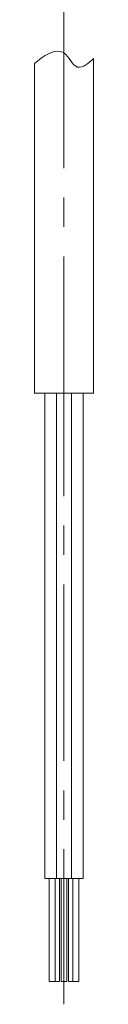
# Model space of a CAD drawing. Header units: millimetres. Extents: x 0 to 320, y 0 to 460.
# Tile 9 of 14: x 251.63 to 255.63, y 153.64 to 220.56. Entities that reach past the tile are written whole.
import ezdxf

# ---------------------------------------------------------------- set-up
doc = ezdxf.new("R2010")
doc.units = ezdxf.units.MM
doc.linetypes.add('대시 도트', pattern=[18, 12, -2, 2, -2])
doc.layers.get('0').update_dxf_attribs({"lineweight": 18})
doc.layers.add('실선 레이어', color=7, linetype='Continuous', lineweight=18)
doc.layers.add('중심선 레이어', color=1, linetype='대시 도트', lineweight=18)

msp = doc.modelspace()

# ---------------------------------------------------------------- linework, layer by layer
for p, q in [((251.634, 217.581), (251.634, 195.184)), ((255.634, 195.184), (255.634, 217.916)), ((255.634, 195.184), (251.634, 195.184)), ((252.326, 195.184), (252.326, 162.184)), ((253.134, 195.184), (253.134, 162.184)), ((254.134, 162.184), (254.134, 195.184)), ((254.943, 162.184), (254.943, 195.184)), ((253.134, 162.184), (252.326, 162.184)), ((252.626, 162.184), (252.626, 155.184)), ((253.026, 155.184), (253.026, 162.184)), ((254.134, 162.184), (253.134, 162.184)), ((253.335, 155.184), (253.335, 162.184)), ((253.434, 162.184), (253.434, 155.184)), ((253.834, 155.184), (253.834, 162.184)), ((253.934, 162.184), (253.934, 155.184)), ((254.943, 162.184), (254.134, 162.184)), ((254.243, 162.184), (254.243, 155.184)), ((254.643, 155.184), (254.643, 162.184)), ((252.636, 155.184), (252.626, 155.184)), ((253.026, 155.184), (252.636, 155.184)), ((253.335, 155.184), (253.026, 155.184)), ((253.634, 155.184), (253.434, 155.184)), ((253.834, 155.184), (253.634, 155.184)), ((254.243, 155.184), (253.934, 155.184)), ((254.633, 155.184), (254.243, 155.184)), ((254.643, 155.184), (254.633, 155.184))]:
    msp.add_line(p, q)
at = {"layer": '실선 레이어', "lineweight": 0}
msp.add_open_spline([(251.634, 217.581), (252.16, 218.056), (253.651, 219.065), (254.385, 216.853), (255.357, 217.618), (255.634, 217.916)], degree=3, knots=[0, 0, 0, 0, 2.205443, 3.588017, 4.857133, 4.857133, 4.857133, 4.857133], dxfattribs=at)
at = {"layer": '중심선 레이어'}
for p, q in [((253.634, 258.471), (253.634, 190.184)), ((253.634, 200.184), (253.634, 153.645))]:
    msp.add_line(p, q, dxfattribs=at)

doc.saveas('drawing.dxf')
